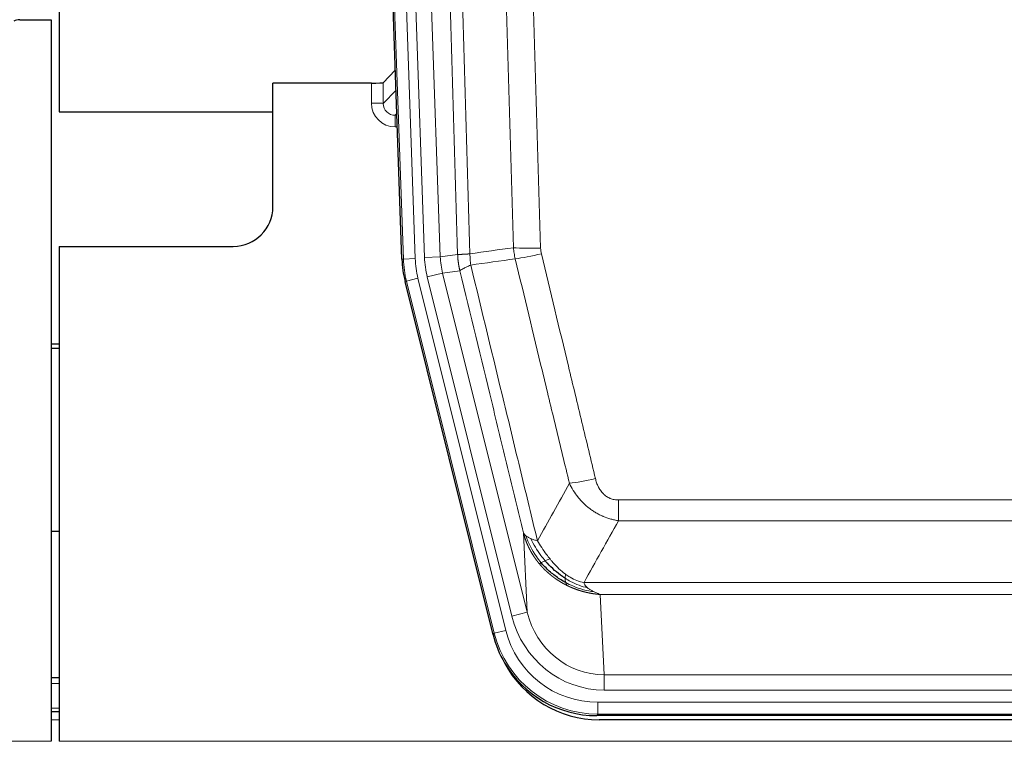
# Model space of a CAD drawing. Header units: inches. Extents: x 0 to 20790, y -12 to 14700.
# Tile 22 of 256: x 3108 to 3357, y 5106 to 5289. Entities that reach past the tile are written whole.
import ezdxf

# ---------------------------------------------------------------- set-up
doc = ezdxf.new("R2010")
doc.units = ezdxf.units.IN
doc.layers.add('1', color=7, linetype='Continuous', true_color=0xffffff)

msp = doc.modelspace()

# ---------------------------------------------------------------- linework, layer by layer
at = {"layer": '1', "color": 2, "linetype": 'Continuous', "lineweight": 25}
for p, q in [((3118.133, 5688.838), (3118.133, 5265.327)), ((3118.133, 5688.838), (3118.133, 5265.327)), ((3204.729, 5228.062), (3191.612, 5603.708)), ((3108.176, 5288.578), (3116.134, 5288.578)), ((3116.134, 5288.578), (3116.134, 5106.298)), ((3203.062, 5275.799), (3200.035, 5272.664)), ((3197.036, 5272.563), (3172.134, 5272.563)), ((3172.134, 5241.328), (3172.134, 5272.563)), ((3118.133, 5265.327), (3172.133, 5265.327)), ((3118.133, 5265.327), (3172.133, 5265.327)), ((3118.134, 5231.328), (3162.134, 5231.328)), ((3118.134, 5231.328), (3118.134, 5106.298)), ((3227.768, 5133.223), (3205.514, 5222.48)), ((3118.134, 5206.595), (3116.134, 5206.595)), ((3116.134, 5205.595), (3118.134, 5205.595)), ((3118.194, 5159.327), (3116.179, 5159.327)), ((3118.126, 5122.328), (3116.142, 5122.328)), ((3118.126, 5113.729), (3116.142, 5113.729)), ((3470.337, 5112.783), (3253.93, 5112.783)), ((3469.745, 5111.74), (3254.522, 5111.74))]:
    msp.add_line(p, q, dxfattribs=at)
at = {"layer": '1', "color": 110, "linetype": 'Continuous', "lineweight": 13}
for p, q in [((3205.103, 5228.115), (3191.992, 5603.558)), ((3194.986, 5603.662), (3208.097, 5228.219)), ((3197.378, 5602.72), (3210.444, 5228.549)), ((3201.37, 5602.86), (3214.436, 5228.689)), ((3197.026, 5267.516), (3197.036, 5272.563)), ((3200.035, 5272.664), (3200.024, 5267.434)), ((3200.024, 5267.434), (3203.238, 5270.762)), ((3203.444, 5264.868), (3203.017, 5264.426)), ((3203.017, 5264.426), (3203.46, 5264.426)), ((3203.017, 5264.426), (3203.017, 5261.506)), ((3203.017, 5261.506), (3203.562, 5261.506)), ((3210.444, 5228.549), (3214.436, 5228.689)), ((3214.436, 5228.689), (3218.813, 5229.304)), ((3204.729, 5228.062), (3205.103, 5228.115)), ((3208.097, 5228.219), (3205.103, 5228.115)), ((3211.142, 5223.588), (3215.017, 5224.554)), ((3232.494, 5137.95), (3211.142, 5223.588)), ((3219.369, 5225.166), (3215.017, 5224.554)), ((3215.017, 5224.554), (3236.369, 5138.916)), ((3205.887, 5222.533), (3205.514, 5222.48)), ((3208.794, 5223.258), (3205.887, 5222.533)), ((3228.061, 5133.598), (3205.887, 5222.533)), ((3208.794, 5223.258), (3230.968, 5134.323)), ((3259.462, 5167.271), (3464.805, 5167.271)), ((3259.462, 5162.029), (3259.462, 5167.271)), ((3464.805, 5162.029), (3259.462, 5162.029)), ((3236.369, 5138.916), (3235.412, 5158.971)), ((3250.731, 5146.411), (3473.536, 5146.411)), ((3469.424, 5143.381), (3254.844, 5143.381)), ((3254.844, 5143.381), (3255.812, 5123.102)), ((3232.494, 5137.95), (3236.369, 5138.916)), ((3230.968, 5134.323), (3228.061, 5133.598)), ((3227.768, 5133.223), (3228.061, 5133.598)), ((3255.812, 5119.238), (3255.812, 5123.102)), ((3255.812, 5123.102), (3468.455, 5123.102)), ((3118.126, 5120.873), (3116.142, 5120.873)), ((3468.455, 5119.238), (3255.812, 5119.238)), ((3118.126, 5114.698), (3116.142, 5114.698)), ((3254.223, 5116.154), (3470.044, 5116.154)), ((3254.223, 5113.158), (3254.223, 5116.154)), ((3118.126, 5111.729), (3116.142, 5111.729)), ((3254.223, 5113.158), (3253.93, 5112.783)), ((3470.044, 5113.158), (3254.223, 5113.158)), ((2628.134, 5106.298), (3116.134, 5106.298)), ((3118.134, 5106.298), (3606.134, 5106.298))]:
    msp.add_line(p, q, dxfattribs=at)
at = {"layer": '1', "color": 2, "linetype": 'Continuous', "lineweight": 25}
msp.add_arc((3162.134, 5241.328), 10, 270, 0, dxfattribs=at)
for centre, major_axis, ratio, start_param, end_param in [((3108.179, 5285.573), (0.923, -2.86), 0.9982885, 2.8298327, 3.3530369), ((3197.037, 5272.668), (-3, 0), 0.0349646, 1.5706703, 3.1078402), ((3231.75, 5229.014, 0), (26.774, 3.763), 0.9986144, 3.0370169, 3.2461684), ((3253.988, 5139.82, 0), (16.66, 21.323), 0.9977958, 2.4794378, 2.7643876), ((3254.548, 5138.757), (16.639, 21.297), 0.9990195, 2.7203481, 3.8043419), ((3253.988, 5139.82, 0), (16.66, 21.323), 0.9977958, 2.7643876, 3.8037475)]:
    msp.add_ellipse(centre, major_axis=major_axis, ratio=ratio, start_param=start_param, end_param=end_param, dxfattribs=at)
at = {"layer": '1', "color": 110, "linetype": 'Continuous', "lineweight": 13}
for centre, major_axis, ratio, start_param, end_param in [((3203.029, 5267.516), (-3.237, -5.067), 0.9977321, 5.2798208, 6.8506171), ((3197.026, 5267.437), (-3, 0.006), 0.0261769, 3.175273, 4.7124429), ((3203.029, 5267.437), (-1.726, -2.474), 0.9943829, 5.3201387, 6.890935), ((3239.767, 5232.008), (-9.996, -0.288), 0.1133347, 0.8101184, 1.5675278), ((3234.462, 5229.395), (-23.799, -3.345), 0.9986144, 6.1786096, 6.387761), ((3234.462, 5229.395), (-19.844, -2.789), 0.9980617, 6.1786096, 6.387761), ((3239.954, 5230.603), (-9.719, -2.353), 0.1107863, 0.7983441, 1.5439815), ((3232.115, 5229.065), (-26.766, -3.762), 0.9989218, 6.1786096, 6.387761), ((3232.115, 5229.065, 0), (23.799, 3.345), 0.9986144, 3.0370169, 3.2461684), ((3253.615, 5174.028), (-9.722, -2.342), 0.1329353, 0.7958322, 1.5387903), ((3255.733, 5144.084), (1.001, -20.961), 0.9530564, 4.9157844, 6.2370968), ((3255.733, 5144.084, 0), (1.185, -24.82), 0.9658521, 4.9157844, 6.2370968), ((3254.275, 5140.187, 0), (14.809, 18.954), 0.9977958, 2.4794378, 3.8037475), ((3254.275, 5140.187), (-16.651, -21.313), 0.9982842, 5.6210305, 6.9453401)]:
    msp.add_ellipse(centre, major_axis=major_axis, ratio=ratio, start_param=start_param, end_param=end_param, dxfattribs=at)
for points, knots in [([(3209.673, 5602.268), (3210.245, 5586.713), (3211.372, 5555.604), (3213.017, 5508.939), (3214.084, 5477.829), (3214.872, 5454.496), (3215.263, 5442.83), (3215.715, 5429.219), (3215.907, 5423.386), (3216.035, 5419.497), (3216.099, 5417.553), (3216.418, 5407.831), (3216.798, 5396.168), (3217.236, 5382.565), (3217.422, 5376.736), (3217.546, 5372.851), (3217.608, 5370.908), (3218.164, 5353.425), (3219.137, 5322.369), (3220.548, 5275.858), (3221.456, 5244.901), (3221.902, 5229.434)], [0, 0, 0, 0, 0.125, 0.25, 0.375, 0.375, 0.4375, 0.46875, 0.484375, 0.484375, 0.5, 0.5, 0.5625, 0.59375, 0.609375, 0.609375, 0.625, 0.625, 0.75, 0.875, 1, 1, 1, 1]), ([(3218.813, 5229.304), (3218.368, 5244.714), (3217.462, 5275.559), (3216.055, 5321.901), (3215.085, 5352.844), (3214.531, 5370.264), (3214.469, 5372.2), (3214.345, 5376.071), (3214.159, 5381.879), (3213.723, 5395.433), (3213.344, 5407.054), (3213.026, 5416.74), (3212.962, 5418.678), (3212.835, 5422.552), (3212.643, 5428.365), (3212.192, 5441.926), (3211.802, 5453.551), (3211.016, 5476.8), (3209.953, 5507.798), (3208.312, 5554.295), (3207.188, 5585.294), (3206.618, 5600.793)], [0, 0, 0, 0, 0.125, 0.25, 0.375, 0.375, 0.390625, 0.390625, 0.40625, 0.4375, 0.5, 0.5, 0.515625, 0.515625, 0.53125, 0.5625, 0.625, 0.625, 0.75, 0.875, 1, 1, 1, 1]), ([(3232.899, 5230.989), (3232.461, 5246.208), (3231.569, 5276.67), (3230.647, 5307.18), (3229.944, 5330.08), (3229.708, 5337.716), (3229.232, 5352.995), (3228.992, 5360.637), (3228.265, 5383.572), (3227.773, 5398.87), (3227.149, 5417.999), (3227.024, 5421.825), (3226.772, 5429.477), (3226.393, 5440.955), (3226.01, 5452.433), (3225.239, 5475.39), (3224.195, 5505.999), (3222.585, 5551.913), (3221.483, 5582.524), (3220.925, 5597.829)], [0, 0, 0, 0, 0.125, 0.25, 0.25, 0.3125, 0.3125, 0.375, 0.375, 0.5, 0.5, 0.53125, 0.53125, 0.5625, 0.625, 0.625, 0.75, 0.875, 1, 1, 1, 1]), ([(3227.808, 5598.173), (3228.366, 5582.848), (3229.466, 5552.199), (3231.074, 5506.228), (3232.116, 5475.581), (3232.887, 5452.596), (3233.269, 5441.103), (3233.648, 5429.611), (3233.899, 5421.949), (3234.024, 5418.118), (3234.648, 5398.965), (3235.139, 5383.649), (3235.864, 5360.684), (3236.104, 5353.033), (3236.58, 5337.735), (3236.816, 5330.089), (3237.518, 5307.16), (3238.439, 5276.613), (3239.329, 5246.113), (3239.767, 5230.875)], [0, 0, 0, 0, 0.125, 0.25, 0.375, 0.375, 0.4375, 0.46875, 0.46875, 0.5, 0.5, 0.625, 0.625, 0.6875, 0.6875, 0.75, 0.75, 0.875, 1, 1, 1, 1]), ([(3239.954, 5229.463), (3239.898, 5229.695), (3239.855, 5229.929), (3239.792, 5230.399), (3239.774, 5230.636), (3239.767, 5230.875)], [0, 0, 0, 0, 0.5, 0.5, 1, 1, 1, 1]), ([(3218.813, 5229.304), (3218.814, 5229.304), (3218.816, 5229.304), (3218.819, 5229.303), (3218.822, 5229.303), (3218.826, 5229.303), (3218.829, 5229.302), (3218.833, 5229.302), (3218.838, 5229.302), (3218.842, 5229.301), (3218.847, 5229.301), (3218.852, 5229.301), (3218.858, 5229.301), (3218.863, 5229.3), (3218.869, 5229.3), (3218.875, 5229.3), (3218.882, 5229.3), (3218.888, 5229.3), (3218.895, 5229.299), (3218.902, 5229.299), (3218.909, 5229.299), (3218.917, 5229.299), (3218.925, 5229.299), (3218.933, 5229.298), (3218.941, 5229.298), (3218.95, 5229.298), (3218.959, 5229.298), (3218.968, 5229.298), (3218.977, 5229.298), (3218.987, 5229.298), (3218.997, 5229.297), (3219.007, 5229.297), (3219.017, 5229.297), (3219.028, 5229.297), (3219.039, 5229.297), (3219.05, 5229.297), (3219.061, 5229.297), (3219.073, 5229.297), (3219.085, 5229.297), (3219.097, 5229.297), (3219.109, 5229.297), (3219.122, 5229.297), (3219.135, 5229.297), (3219.148, 5229.297), (3219.161, 5229.297), (3219.175, 5229.297), (3219.189, 5229.297), (3219.203, 5229.297), (3219.217, 5229.297), (3219.232, 5229.297), (3219.247, 5229.297), (3219.262, 5229.298), (3219.277, 5229.298), (3219.293, 5229.298), (3219.308, 5229.298), (3219.324, 5229.298), (3219.341, 5229.298), (3219.357, 5229.298), (3219.374, 5229.299), (3219.391, 5229.299), (3219.408, 5229.299), (3219.426, 5229.299), (3219.443, 5229.3), (3219.461, 5229.3), (3219.479, 5229.3), (3219.498, 5229.3), (3219.517, 5229.301), (3219.535, 5229.301), (3219.555, 5229.301), (3219.574, 5229.302), (3219.594, 5229.302), (3219.613, 5229.303), (3219.633, 5229.303), (3219.654, 5229.303), (3219.674, 5229.304), (3219.695, 5229.304), (3219.722, 5229.305), (3219.756, 5229.306), (3219.797, 5229.307), (3219.838, 5229.308), (3219.881, 5229.309), (3219.924, 5229.31), (3219.968, 5229.312), (3220.013, 5229.313), (3220.059, 5229.315), (3220.105, 5229.317), (3220.152, 5229.319), (3220.2, 5229.321), (3220.249, 5229.323), (3220.298, 5229.325), (3220.348, 5229.328), (3220.399, 5229.33), (3220.451, 5229.333), (3220.503, 5229.336), (3220.556, 5229.339), (3220.61, 5229.342), (3220.665, 5229.345), (3220.72, 5229.348), (3220.776, 5229.351), (3220.833, 5229.355), (3220.891, 5229.359), (3220.949, 5229.362), (3221.008, 5229.366), (3221.067, 5229.37), (3221.128, 5229.374), (3221.189, 5229.379), (3221.25, 5229.383), (3221.312, 5229.388), (3221.375, 5229.392), (3221.439, 5229.397), (3221.503, 5229.402), (3221.568, 5229.407), (3221.634, 5229.412), (3221.7, 5229.418), (3221.767, 5229.423), (3221.834, 5229.429), (3221.88, 5229.432), (3221.902, 5229.434)], [0, 0, 0, 0, 0.0066687, 0.0133374, 0.0200061, 0.0266746, 0.0333432, 0.0400116, 0.0466801, 0.0533484, 0.0600168, 0.066685, 0.0733532, 0.0800214, 0.0866895, 0.0933575, 0.1000255, 0.1066935, 0.1133614, 0.1200292, 0.126697, 0.1333647, 0.1400324, 0.1467001, 0.1533676, 0.1600352, 0.1667026, 0.1733701, 0.1800374, 0.1867047, 0.193372, 0.2000392, 0.2067064, 0.2133735, 0.2200405, 0.2267075, 0.2333745, 0.2400414, 0.2467082, 0.253375, 0.2600418, 0.2667085, 0.2733751, 0.2800417, 0.2867082, 0.2933747, 0.3000412, 0.3067075, 0.3133739, 0.3200401, 0.3267064, 0.3333725, 0.3400387, 0.3467047, 0.3533708, 0.3600367, 0.3667026, 0.3733685, 0.3800343, 0.3867001, 0.3933658, 0.4000315, 0.4066971, 0.4133626, 0.4200281, 0.4266936, 0.433359, 0.4400243, 0.4466896, 0.4533549, 0.4600201, 0.4666852, 0.4733503, 0.4800154, 0.4866804, 0.4933453, 0.5000102, 0.5125098, 0.5250093, 0.5375088, 0.5500082, 0.5625077, 0.5750071, 0.5875066, 0.600006, 0.6125054, 0.6250049, 0.6375043, 0.6500037, 0.6625032, 0.6750026, 0.6875021, 0.7000016, 0.7125011, 0.7250006, 0.7375001, 0.7499997, 0.7624993, 0.7749989, 0.7874985, 0.7999982, 0.812498, 0.8249977, 0.8374975, 0.8499974, 0.8624973, 0.8749972, 0.8874972, 0.8999973, 0.9124974, 0.9249976, 0.9374978, 0.9499981, 0.9624985, 0.9749989, 0.9874994, 1, 1, 1, 1]), ([(3219.369, 5225.166), (3219.364, 5225.186), (3219.354, 5225.229), (3219.339, 5225.293), (3219.324, 5225.358), (3219.308, 5225.425), (3219.293, 5225.493), (3219.278, 5225.562), (3219.262, 5225.632), (3219.247, 5225.704), (3219.232, 5225.777), (3219.216, 5225.851), (3219.201, 5225.927), (3219.185, 5226.004), (3219.17, 5226.082), (3219.155, 5226.162), (3219.14, 5226.243), (3219.125, 5226.325), (3219.11, 5226.408), (3219.095, 5226.493), (3219.081, 5226.579), (3219.066, 5226.666), (3219.052, 5226.755), (3219.038, 5226.845), (3219.024, 5226.936), (3219.01, 5227.029), (3218.997, 5227.123), (3218.976, 5227.274), (3218.95, 5227.476), (3218.922, 5227.722), (3218.898, 5227.952), (3218.879, 5228.163), (3218.863, 5228.356), (3218.85, 5228.532), (3218.84, 5228.689), (3218.832, 5228.829), (3218.826, 5228.95), (3218.822, 5229.053), (3218.818, 5229.138), (3218.816, 5229.205), (3218.814, 5229.254), (3218.813, 5229.285), (3218.813, 5229.3), (3218.813, 5229.304)], [0, 0, 0, 0, 0.0155037, 0.0313049, 0.0474035, 0.0637997, 0.0804935, 0.097485, 0.1147743, 0.1323613, 0.1502462, 0.1684289, 0.1869096, 0.2056883, 0.224765, 0.2441397, 0.2638126, 0.2837835, 0.3040527, 0.32462, 0.3454856, 0.3666494, 0.3881116, 0.409872, 0.4319308, 0.454288, 0.4769435, 0.4998975, 0.5635611, 0.6228928, 0.6778927, 0.7285606, 0.7748966, 0.8169007, 0.8545729, 0.8879131, 0.9169214, 0.9415977, 0.9619421, 0.9779545, 0.989635, 0.9969835, 1, 1, 1, 1]), ([(3222.114, 5226.6), (3222.039, 5227.066), (3221.997, 5227.536), (3221.939, 5228.481), (3221.923, 5228.957), (3221.902, 5229.434)], [0, 0, 0, 0, 0.5, 0.5, 1, 1, 1, 1]), ([(3239.954, 5229.463), (3242.24, 5219.985), (3244.521, 5210.512), (3247.936, 5196.311), (3249.074, 5191.579), (3251.346, 5182.118), (3252.481, 5177.389), (3253.615, 5172.661)], [0, 0, 0, 0, 0.5, 0.5, 0.75, 0.75, 1, 1, 1, 1]), ([(3219.369, 5225.166), (3219.391, 5225.217), (3219.468, 5225.283), (3219.732, 5225.45), (3219.918, 5225.55), (3220.389, 5225.787), (3220.674, 5225.923), (3221.333, 5226.234), (3221.706, 5226.408), (3222.114, 5226.6)], [0, 0, 0, 0, 0.25, 0.25, 0.5, 0.5, 0.75, 0.75, 1, 1, 1, 1]), ([(3222.114, 5226.6), (3224.937, 5214.975), (3227.752, 5203.359), (3231.966, 5185.948), (3233.369, 5180.146), (3236.171, 5168.548), (3237.57, 5162.752), (3238.968, 5156.957)], [0, 0, 0, 0, 0.5, 0.5, 0.75, 0.75, 1, 1, 1, 1]), ([(3247.035, 5171.466), (3245.9, 5176.187), (3244.763, 5180.91), (3242.488, 5190.358), (3241.349, 5195.083), (3237.93, 5209.265), (3235.646, 5218.724), (3233.358, 5228.189)], [0, 0, 0, 0, 0.25, 0.25, 0.5, 0.5, 1, 1, 1, 1]), ([(3235.412, 5158.971), (3234.081, 5164.479), (3232.749, 5169.989), (3230.081, 5181.013), (3228.745, 5186.528), (3224.735, 5203.077), (3222.055, 5214.117), (3219.369, 5225.166)], [0, 0, 0, 0, 0.25, 0.25, 0.5, 0.5, 1, 1, 1, 1]), ([(3259.462, 5162.029), (3259.128, 5162.078), (3258.794, 5162.137), (3258.131, 5162.276), (3257.803, 5162.356), (3256.827, 5162.626), (3256.19, 5162.848), (3255.487, 5163.145), (3255.409, 5163.179), (3255.254, 5163.248), (3255.176, 5163.283), (3254.945, 5163.39), (3254.792, 5163.463), (3254.337, 5163.692), (3253.742, 5164.015), (3253.17, 5164.377), (3252.748, 5164.662), (3252.54, 5164.808), (3252.334, 5164.96), (3252.198, 5165.062), (3252.13, 5165.114), (3251.525, 5165.583), (3251.017, 5166.031), (3250.297, 5166.748), (3250.065, 5166.994), (3249.726, 5167.374), (3249.615, 5167.503), (3249.397, 5167.763), (3249.289, 5167.895), (3248.762, 5168.562), (3248.374, 5169.117), (3247.659, 5170.263), (3247.333, 5170.856), (3247.035, 5171.466)], [0, 0, 0, 0, 0.0625, 0.0625, 0.125, 0.125, 0.25, 0.25, 0.265625, 0.265625, 0.28125, 0.28125, 0.3125, 0.3125, 0.375, 0.4375, 0.4375, 0.46875, 0.484375, 0.484375, 0.5, 0.5, 0.625, 0.625, 0.6875, 0.6875, 0.71875, 0.71875, 0.75, 0.75, 0.875, 0.875, 1, 1, 1, 1]), ([(3259.462, 5167.271), (3259.28, 5167.271), (3259.097, 5167.278), (3258.734, 5167.31), (3258.554, 5167.334), (3258.198, 5167.399), (3258.023, 5167.44), (3257.676, 5167.54), (3257.505, 5167.599), (3257.294, 5167.684), (3257.252, 5167.702), (3257.169, 5167.738), (3257.044, 5167.795), (3256.923, 5167.856), (3256.684, 5167.983), (3256.376, 5168.169), (3256.089, 5168.387), (3255.916, 5168.532), (3255.881, 5168.561), (3255.813, 5168.621), (3255.78, 5168.652), (3255.68, 5168.744), (3255.615, 5168.808), (3255.425, 5169.001), (3255.306, 5169.135), (3255.079, 5169.412), (3254.972, 5169.556), (3254.769, 5169.851), (3254.674, 5170.003), (3254.561, 5170.198), (3254.539, 5170.237), (3254.495, 5170.316), (3254.473, 5170.356), (3254.409, 5170.475), (3254.368, 5170.556), (3254.25, 5170.798), (3254.176, 5170.961), (3254.039, 5171.292), (3253.976, 5171.46), (3253.799, 5171.966), (3253.699, 5172.311), (3253.615, 5172.661)], [0, 0, 0, 0, 0.0625, 0.0625, 0.125, 0.125, 0.1875, 0.1875, 0.25, 0.25, 0.265625, 0.265625, 0.28125, 0.3125, 0.3125, 0.375, 0.4375, 0.4375, 0.453125, 0.453125, 0.46875, 0.46875, 0.5, 0.5, 0.5625, 0.5625, 0.625, 0.625, 0.6875, 0.6875, 0.703125, 0.703125, 0.71875, 0.71875, 0.75, 0.75, 0.8125, 0.8125, 0.875, 0.875, 1, 1, 1, 1]), ([(3235.412, 5158.971), (3235.469, 5158.828), (3235.551, 5158.691), (3235.764, 5158.43), (3235.896, 5158.306), (3236.051, 5158.188)], [0, 0, 0, 0, 0.5, 0.5, 1, 1, 1, 1]), ([(3239.443, 5151.145), (3239.432, 5151.159), (3239.409, 5151.186), (3239.374, 5151.229), (3239.338, 5151.272), (3239.302, 5151.316), (3239.266, 5151.36), (3239.23, 5151.405), (3239.193, 5151.451), (3239.155, 5151.498), (3239.118, 5151.545), (3239.08, 5151.594), (3239.041, 5151.642), (3239.002, 5151.692), (3238.963, 5151.743), (3238.924, 5151.794), (3238.884, 5151.846), (3238.844, 5151.899), (3238.803, 5151.952), (3238.763, 5152.006), (3238.722, 5152.061), (3238.68, 5152.117), (3238.639, 5152.174), (3238.597, 5152.232), (3238.555, 5152.29), (3238.512, 5152.349), (3238.47, 5152.409), (3238.427, 5152.469), (3238.383, 5152.531), (3238.34, 5152.593), (3238.296, 5152.657), (3238.252, 5152.721), (3238.208, 5152.785), (3238.164, 5152.851), (3238.12, 5152.918), (3238.075, 5152.985), (3238.03, 5153.053), (3237.985, 5153.122), (3237.94, 5153.192), (3237.895, 5153.263), (3237.849, 5153.335), (3237.804, 5153.407), (3237.758, 5153.481), (3237.713, 5153.555), (3237.667, 5153.63), (3237.621, 5153.707), (3237.575, 5153.784), (3237.529, 5153.861), (3237.483, 5153.94), (3237.436, 5154.02), (3237.39, 5154.101), (3237.344, 5154.182), (3237.298, 5154.265), (3237.251, 5154.348), (3237.205, 5154.432), (3237.159, 5154.517), (3237.113, 5154.604), (3237.067, 5154.691), (3237.021, 5154.779), (3236.975, 5154.868), (3236.929, 5154.958), (3236.883, 5155.048), (3236.837, 5155.14), (3236.792, 5155.233), (3236.746, 5155.327), (3236.701, 5155.421), (3236.656, 5155.517), (3236.611, 5155.614), (3236.566, 5155.711), (3236.521, 5155.81), (3236.477, 5155.909), (3236.433, 5156.01), (3236.389, 5156.112), (3236.345, 5156.214), (3236.302, 5156.317), (3236.259, 5156.422), (3236.216, 5156.527), (3236.173, 5156.634), (3236.131, 5156.741), (3236.089, 5156.85), (3236.048, 5156.959), (3236.007, 5157.069), (3235.966, 5157.181), (3235.926, 5157.293), (3235.886, 5157.407), (3235.846, 5157.521), (3235.807, 5157.636), (3235.769, 5157.753), (3235.73, 5157.87), (3235.693, 5157.988), (3235.656, 5158.108), (3235.619, 5158.228), (3235.583, 5158.35), (3235.548, 5158.472), (3235.513, 5158.595), (3235.478, 5158.72), (3235.445, 5158.845), (3235.423, 5158.929), (3235.412, 5158.971)], [0, 0, 0, 0, 0.0060657, 0.012223, 0.0184718, 0.0248123, 0.0312443, 0.0377679, 0.0443831, 0.0510899, 0.0578883, 0.0647782, 0.0717598, 0.0788329, 0.0859977, 0.093254, 0.1006019, 0.1080414, 0.1155725, 0.1231952, 0.1309095, 0.1387154, 0.1466129, 0.1546019, 0.1626826, 0.1708549, 0.1791188, 0.1874742, 0.1959213, 0.20446, 0.2130903, 0.2218121, 0.2306256, 0.2395307, 0.2485274, 0.2576156, 0.2667955, 0.276067, 0.2854301, 0.2948848, 0.3044311, 0.314069, 0.3237985, 0.3336196, 0.3435324, 0.3535367, 0.3636326, 0.3738202, 0.3840993, 0.3944701, 0.4049324, 0.4154864, 0.426132, 0.4368691, 0.4476979, 0.4586183, 0.4696303, 0.480734, 0.4919292, 0.503216, 0.5145945, 0.5260645, 0.5376262, 0.5492795, 0.5610244, 0.5728609, 0.584789, 0.5968087, 0.60892, 0.621123, 0.6334175, 0.6458037, 0.6582815, 0.6708509, 0.6835119, 0.6962645, 0.7091087, 0.7220445, 0.735072, 0.748191, 0.7614017, 0.774704, 0.7880979, 0.8015834, 0.8151605, 0.8288293, 0.8425896, 0.8564416, 0.8703852, 0.8844204, 0.8985472, 0.9127656, 0.9270756, 0.9414773, 0.9559705, 0.9705554, 0.9852319, 1, 1, 1, 1]), ([(3239.934, 5151.375), (3239.499, 5151.885), (3239.089, 5152.415), (3237.559, 5154.597), (3236.663, 5156.376), (3236.051, 5158.188)], [0, 0, 0, 0, 0.25, 0.25, 1, 1, 1, 1]), ([(3236.051, 5158.188), (3236.207, 5158.063), (3236.387, 5157.944), (3236.791, 5157.72), (3237.016, 5157.615), (3237.261, 5157.517)], [0, 0, 0, 0, 0.5, 0.5, 1, 1, 1, 1]), ([(3237.261, 5157.517), (3237.507, 5157.41), (3237.774, 5157.31), (3238.344, 5157.124), (3238.648, 5157.037), (3238.968, 5156.957)], [0, 0, 0, 0, 0.5, 0.5, 1, 1, 1, 1]), ([(3240.919, 5151.902), (3240.548, 5152.333), (3240.191, 5152.778), (3238.831, 5154.597), (3237.96, 5156.051), (3237.261, 5157.517)], [0, 0, 0, 0, 0.25, 0.25, 1, 1, 1, 1]), ([(3242.144, 5152.351), (3241.845, 5152.721), (3241.554, 5153.098), (3240.428, 5154.628), (3239.661, 5155.817), (3238.968, 5156.957)], [0, 0, 0, 0, 0.25, 0.25, 1, 1, 1, 1]), ([(3239.443, 5151.145), (3239.479, 5151.151), (3239.522, 5151.165), (3239.627, 5151.211), (3239.69, 5151.242), (3239.816, 5151.31), (3239.872, 5151.34), (3239.934, 5151.375)], [0, 0, 0, 0, 0.375, 0.375, 0.75, 0.75, 1, 1, 1, 1]), ([(3239.934, 5151.375), (3239.964, 5151.392), (3239.997, 5151.41), (3240.131, 5151.485), (3240.244, 5151.548), (3240.494, 5151.683), (3240.63, 5151.756), (3240.821, 5151.853), (3240.87, 5151.878), (3240.919, 5151.902)], [0, 0, 0, 0, 0.125, 0.125, 0.5, 0.5, 0.875, 0.875, 1, 1, 1, 1]), ([(3240.919, 5151.902), (3241.018, 5151.95), (3241.119, 5151.998), (3241.376, 5152.112), (3241.534, 5152.176), (3241.844, 5152.282), (3241.998, 5152.325), (3242.144, 5152.351)], [0, 0, 0, 0, 0.25, 0.25, 0.625, 0.625, 1, 1, 1, 1]), ([(3246.113, 5148.472), (3245.933, 5148.603), (3245.754, 5148.738), (3245.047, 5149.297), (3244.532, 5149.756), (3243.538, 5150.737), (3243.059, 5151.259), (3242.445, 5151.982), (3242.293, 5152.165), (3242.144, 5152.351)], [0, 0, 0, 0, 0.125, 0.125, 0.5, 0.5, 0.875, 0.875, 1, 1, 1, 1]), ([(3246.446, 5145.662), (3246.424, 5145.673), (3246.38, 5145.695), (3246.314, 5145.728), (3246.248, 5145.761), (3246.182, 5145.794), (3246.116, 5145.828), (3246.05, 5145.862), (3245.984, 5145.897), (3245.918, 5145.931), (3245.851, 5145.966), (3245.785, 5146.002), (3245.718, 5146.038), (3245.652, 5146.074), (3245.585, 5146.11), (3245.519, 5146.147), (3245.452, 5146.184), (3245.385, 5146.221), (3245.319, 5146.259), (3245.252, 5146.297), (3245.185, 5146.335), (3245.118, 5146.374), (3245.051, 5146.413), (3244.984, 5146.452), (3244.918, 5146.492), (3244.851, 5146.532), (3244.784, 5146.572), (3244.717, 5146.613), (3244.65, 5146.654), (3244.582, 5146.695), (3244.515, 5146.737), (3244.448, 5146.779), (3244.381, 5146.821), (3244.314, 5146.864), (3244.247, 5146.907), (3244.18, 5146.95), (3244.113, 5146.994), (3244.046, 5147.038), (3243.979, 5147.083), (3243.912, 5147.128), (3243.844, 5147.173), (3243.777, 5147.218), (3243.71, 5147.264), (3243.643, 5147.311), (3243.576, 5147.357), (3243.509, 5147.404), (3243.442, 5147.452), (3243.375, 5147.499), (3243.308, 5147.548), (3243.241, 5147.596), (3243.174, 5147.645), (3243.108, 5147.694), (3243.041, 5147.744), (3242.974, 5147.794), (3242.907, 5147.844), (3242.84, 5147.895), (3242.774, 5147.946), (3242.707, 5147.997), (3242.641, 5148.049), (3242.574, 5148.101), (3242.508, 5148.154), (3242.441, 5148.207), (3242.375, 5148.26), (3242.309, 5148.314), (3242.243, 5148.368), (3242.177, 5148.423), (3242.11, 5148.478), (3242.045, 5148.533), (3241.979, 5148.589), (3241.913, 5148.645), (3241.847, 5148.701), (3241.782, 5148.758), (3241.716, 5148.815), (3241.651, 5148.873), (3241.585, 5148.931), (3241.52, 5148.99), (3241.455, 5149.048), (3241.39, 5149.108), (3241.325, 5149.167), (3241.26, 5149.227), (3241.195, 5149.288), (3241.131, 5149.349), (3241.066, 5149.41), (3241.002, 5149.472), (3240.938, 5149.534), (3240.874, 5149.596), (3240.81, 5149.659), (3240.746, 5149.722), (3240.682, 5149.786), (3240.619, 5149.85), (3240.555, 5149.914), (3240.492, 5149.979), (3240.429, 5150.044), (3240.366, 5150.11), (3240.303, 5150.176), (3240.241, 5150.243), (3240.178, 5150.31), (3240.116, 5150.377), (3240.054, 5150.445), (3239.992, 5150.513), (3239.93, 5150.581), (3239.869, 5150.65), (3239.807, 5150.72), (3239.746, 5150.79), (3239.685, 5150.86), (3239.624, 5150.93), (3239.564, 5151.001), (3239.503, 5151.073), (3239.463, 5151.121), (3239.443, 5151.145)], [0, 0, 0, 0, 0.0082024, 0.0164263, 0.0246716, 0.0329384, 0.0412265, 0.0495362, 0.0578672, 0.0662198, 0.0745938, 0.0829892, 0.0914062, 0.0998446, 0.1083045, 0.1167859, 0.1252887, 0.1338131, 0.1423589, 0.1509263, 0.1595151, 0.1681255, 0.1767574, 0.1854108, 0.1940858, 0.2027822, 0.2115002, 0.2202398, 0.2290008, 0.2377835, 0.2465876, 0.2554134, 0.2642606, 0.2731295, 0.2820199, 0.2909319, 0.2998654, 0.3088206, 0.3177973, 0.3267956, 0.3358154, 0.3448569, 0.35392, 0.3630047, 0.3721109, 0.3812388, 0.3903883, 0.3995594, 0.4087522, 0.4179665, 0.4272025, 0.4364601, 0.4457393, 0.4550402, 0.4643627, 0.4737069, 0.4830727, 0.4924601, 0.5018692, 0.5113, 0.5207524, 0.5302265, 0.5397222, 0.5492397, 0.5587788, 0.5683395, 0.577922, 0.5875261, 0.5971519, 0.6067994, 0.6164686, 0.6261595, 0.6358721, 0.6456064, 0.6553624, 0.6651401, 0.6749395, 0.6847606, 0.6946034, 0.704468, 0.7143542, 0.7242622, 0.734192, 0.7441434, 0.7541166, 0.7641115, 0.7741282, 0.7841666, 0.7942268, 0.8043087, 0.8144123, 0.8245377, 0.8346848, 0.8448538, 0.8550444, 0.8652568, 0.875491, 0.885747, 0.8960247, 0.9063242, 0.9166455, 0.9269886, 0.9373534, 0.9477401, 0.9581485, 0.9685787, 0.9790306, 0.9895044, 1, 1, 1, 1]), ([(3245.963, 5147.49), (3245.961, 5147.588), (3245.963, 5147.685), (3245.976, 5147.92), (3245.992, 5148.054), (3246.04, 5148.29), (3246.073, 5148.393), (3246.113, 5148.472)], [0, 0, 0, 0, 0.25, 0.25, 0.625, 0.625, 1, 1, 1, 1]), ([(3246.131, 5146.374), (3246.119, 5146.415), (3246.108, 5146.456), (3246.063, 5146.625), (3246.034, 5146.761), (3245.99, 5147.046), (3245.975, 5147.194), (3245.965, 5147.392), (3245.964, 5147.441), (3245.963, 5147.49)], [0, 0, 0, 0, 0.125, 0.125, 0.5, 0.5, 0.875, 0.875, 1, 1, 1, 1]), ([(3251.602, 5145.072), (3250.191, 5145.393), (3248.755, 5145.933), (3246.884, 5146.927), (3246.42, 5147.198), (3245.963, 5147.49)], [0, 0, 0, 0, 0.75, 0.75, 1, 1, 1, 1]), ([(3250.731, 5146.411), (3249.511, 5146.624), (3248.334, 5147.089), (3246.841, 5147.969), (3246.473, 5148.211), (3246.113, 5148.472)], [0, 0, 0, 0, 0.75, 0.75, 1, 1, 1, 1]), ([(3253.273, 5144.072), (3251.5, 5144.295), (3249.671, 5144.778), (3247.297, 5145.783), (3246.709, 5146.064), (3246.131, 5146.374)], [0, 0, 0, 0, 0.75, 0.75, 1, 1, 1, 1]), ([(3246.446, 5145.662), (3246.413, 5145.721), (3246.374, 5145.79), (3246.292, 5145.951), (3246.249, 5146.044), (3246.182, 5146.219), (3246.156, 5146.294), (3246.131, 5146.374)], [0, 0, 0, 0, 0.375, 0.375, 0.75, 0.75, 1, 1, 1, 1]), ([(3251.602, 5145.072), (3251.483, 5145.169), (3251.373, 5145.269), (3251.125, 5145.528), (3251, 5145.692), (3250.813, 5146.037), (3250.752, 5146.219), (3250.731, 5146.411)], [0, 0, 0, 0, 0.25, 0.25, 0.625, 0.625, 1, 1, 1, 1]), ([(3254.844, 5143.381), (3254.822, 5143.382), (3254.777, 5143.386), (3254.711, 5143.391), (3254.644, 5143.397), (3254.578, 5143.402), (3254.511, 5143.408), (3254.444, 5143.414), (3254.377, 5143.421), (3254.31, 5143.427), (3254.243, 5143.434), (3254.176, 5143.441), (3254.108, 5143.448), (3254.041, 5143.455), (3253.973, 5143.463), (3253.905, 5143.471), (3253.838, 5143.479), (3253.77, 5143.487), (3253.702, 5143.495), (3253.634, 5143.504), (3253.566, 5143.513), (3253.497, 5143.522), (3253.429, 5143.531), (3253.36, 5143.541), (3253.292, 5143.55), (3253.223, 5143.56), (3253.154, 5143.571), (3253.086, 5143.581), (3253.017, 5143.592), (3252.948, 5143.602), (3252.879, 5143.614), (3252.81, 5143.625), (3252.74, 5143.636), (3252.671, 5143.648), (3252.602, 5143.66), (3252.532, 5143.672), (3252.462, 5143.685), (3252.393, 5143.697), (3252.323, 5143.71), (3252.253, 5143.724), (3252.183, 5143.737), (3252.113, 5143.751), (3252.043, 5143.765), (3251.973, 5143.779), (3251.903, 5143.793), (3251.833, 5143.808), (3251.762, 5143.822), (3251.692, 5143.838), (3251.621, 5143.853), (3251.551, 5143.868), (3251.48, 5143.884), (3251.41, 5143.9), (3251.339, 5143.917), (3251.268, 5143.933), (3251.197, 5143.95), (3251.126, 5143.967), (3251.055, 5143.985), (3250.984, 5144.002), (3250.913, 5144.02), (3250.842, 5144.038), (3250.771, 5144.056), (3250.7, 5144.075), (3250.628, 5144.094), (3250.557, 5144.113), (3250.485, 5144.132), (3250.414, 5144.152), (3250.342, 5144.172), (3250.271, 5144.192), (3250.199, 5144.213), (3250.128, 5144.233), (3250.056, 5144.254), (3249.984, 5144.276), (3249.912, 5144.297), (3249.841, 5144.319), (3249.769, 5144.341), (3249.697, 5144.363), (3249.625, 5144.386), (3249.553, 5144.409), (3249.481, 5144.432), (3249.409, 5144.455), (3249.337, 5144.479), (3249.265, 5144.503), (3249.193, 5144.527), (3249.121, 5144.552), (3249.048, 5144.577), (3248.976, 5144.602), (3248.904, 5144.627), (3248.832, 5144.653), (3248.759, 5144.679), (3248.687, 5144.705), (3248.615, 5144.731), (3248.543, 5144.758), (3248.47, 5144.785), (3248.398, 5144.812), (3248.326, 5144.84), (3248.253, 5144.868), (3248.181, 5144.896), (3248.109, 5144.925), (3248.036, 5144.953), (3247.964, 5144.983), (3247.891, 5145.012), (3247.819, 5145.042), (3247.747, 5145.072), (3247.674, 5145.102), (3247.602, 5145.132), (3247.53, 5145.163), (3247.457, 5145.194), (3247.385, 5145.226), (3247.313, 5145.258), (3247.24, 5145.29), (3247.168, 5145.322), (3247.096, 5145.355), (3247.023, 5145.388), (3246.951, 5145.421), (3246.879, 5145.454), (3246.807, 5145.488), (3246.735, 5145.522), (3246.662, 5145.557), (3246.59, 5145.592), (3246.518, 5145.627), (3246.47, 5145.65), (3246.446, 5145.662)], [0, 0, 0, 0, 0.007775, 0.0155603, 0.0233558, 0.0311618, 0.038978, 0.0468046, 0.0546416, 0.0624889, 0.0703466, 0.0782147, 0.0860931, 0.093982, 0.1018813, 0.109791, 0.1177112, 0.1256417, 0.1335828, 0.1415343, 0.1494962, 0.1574687, 0.1654516, 0.173445, 0.1814489, 0.1894634, 0.1974883, 0.2055238, 0.2135699, 0.2216264, 0.2296936, 0.2377713, 0.2458596, 0.2539585, 0.2620679, 0.270188, 0.2783187, 0.28646, 0.2946119, 0.3027745, 0.3109477, 0.3191316, 0.3273261, 0.3355314, 0.3437472, 0.3519738, 0.3602111, 0.3684591, 0.3767178, 0.3849872, 0.3932673, 0.4015582, 0.4098598, 0.4181722, 0.4264954, 0.4348293, 0.443174, 0.4515295, 0.4598958, 0.4682728, 0.4766607, 0.4850594, 0.493469, 0.5018893, 0.5103206, 0.5187626, 0.5272155, 0.5356793, 0.544154, 0.5526395, 0.561136, 0.5696433, 0.5781615, 0.5866906, 0.5952307, 0.6037817, 0.6123436, 0.6209165, 0.6295003, 0.638095, 0.6467007, 0.6553174, 0.6639451, 0.6725838, 0.6812334, 0.6898941, 0.6985657, 0.7072484, 0.7159421, 0.7246468, 0.7333625, 0.7420893, 0.7508272, 0.759576, 0.768336, 0.777107, 0.7858891, 0.7946823, 0.8034866, 0.812302, 0.8211284, 0.829966, 0.8388147, 0.8476746, 0.8565455, 0.8654276, 0.8743209, 0.8832252, 0.8921408, 0.9010675, 0.9100054, 0.9189544, 0.9279147, 0.9368861, 0.9458688, 0.9548626, 0.9638676, 0.9728839, 0.9819114, 0.9909501, 1, 1, 1, 1]), ([(3253.273, 5144.072), (3253.199, 5144.107), (3253.125, 5144.144), (3252.829, 5144.291), (3252.607, 5144.409), (3252.18, 5144.658), (3251.975, 5144.79), (3251.722, 5144.977), (3251.661, 5145.024), (3251.602, 5145.072)], [0, 0, 0, 0, 0.125, 0.125, 0.5, 0.5, 0.875, 0.875, 1, 1, 1, 1]), ([(3254.844, 5143.381), (3254.691, 5143.447), (3254.515, 5143.521), (3254.132, 5143.684), (3253.925, 5143.773), (3253.567, 5143.934), (3253.42, 5144.002), (3253.273, 5144.072)], [0, 0, 0, 0, 0.375, 0.375, 0.75, 0.75, 1, 1, 1, 1])]:
    msp.add_open_spline(points, degree=3, knots=knots, dxfattribs=at)
for points in [[(3221.902, 5229.434), (3225.567, 5229.955), (3229.233, 5230.473), (3232.899, 5230.989)], [(3233.358, 5228.189), (3233.245, 5228.649), (3233.057, 5229.575), (3232.94, 5230.516), (3232.899, 5230.989)], [(3233.358, 5228.189), (3229.609, 5227.662), (3225.862, 5227.132), (3222.114, 5226.6)], [(3238.968, 5156.957), (3241.642, 5161.798), (3244.331, 5166.635), (3247.035, 5171.466)], [(3259.462, 5162.029), (3256.535, 5156.829), (3253.624, 5151.622), (3250.731, 5146.411)]]:
    msp.add_open_spline(points, degree=3, dxfattribs=at)
at = {"layer": '1', "color": 2, "linetype": 'Continuous', "lineweight": 25}
for points in [[(3246.131, 5146.374), (3245.843, 5146.53), (3245.556, 5146.692), (3244.422, 5147.37), (3243.599, 5147.942), (3242.034, 5149.202), (3241.293, 5149.889), (3240.375, 5150.869), (3240.151, 5151.119), (3239.934, 5151.375)], [(3245.963, 5147.49), (3245.734, 5147.636), (3245.507, 5147.788), (3244.605, 5148.414), (3243.946, 5148.93), (3242.676, 5150.041), (3242.066, 5150.637), (3241.294, 5151.473), (3241.105, 5151.686), (3240.919, 5151.902)]]:
    msp.add_open_spline(points, degree=3, knots=[0, 0, 0, 0, 0.125, 0.125, 0.5, 0.5, 0.875, 0.875, 1, 1, 1, 1], dxfattribs=at)

doc.saveas('drawing.dxf')
